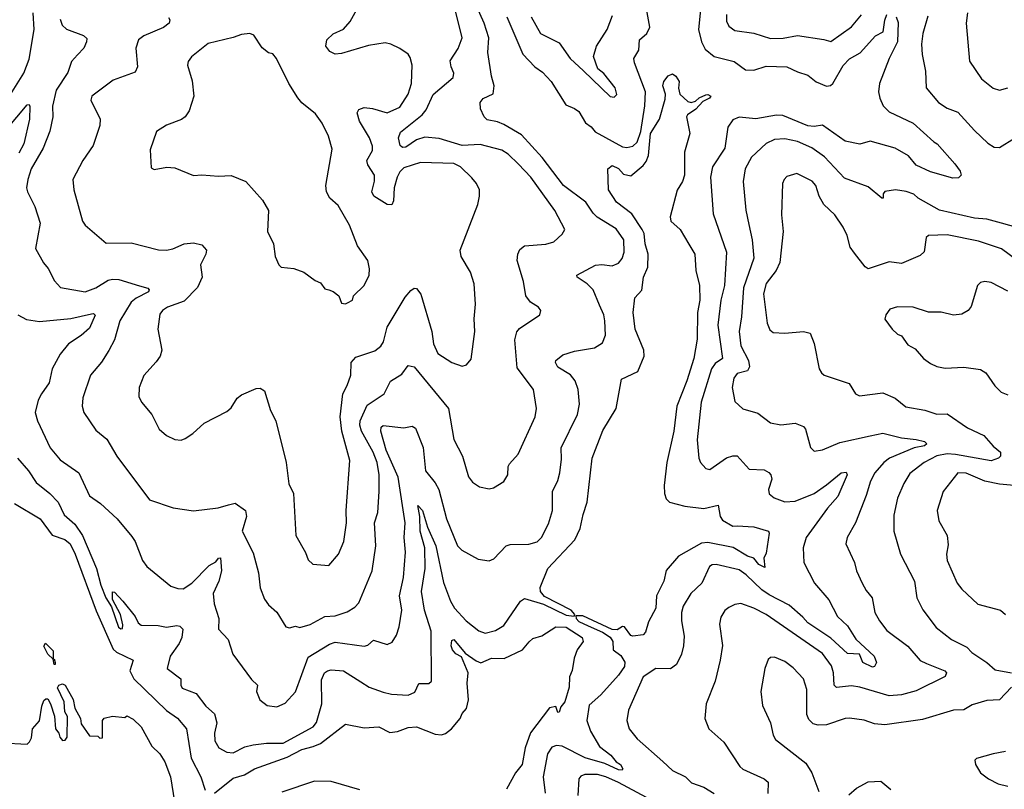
# Model space of a CAD drawing. Extents: x 1443846 to 1577407, y 839182 to 927291.
# Tile 205 of 256: x 1500910 to 1505639, y 898645 to 902342. Entities that reach past the tile are written whole.
import ezdxf

# ---------------------------------------------------------------- set-up
doc = ezdxf.new("R2010")
doc.units = 0

msp = doc.modelspace()

# ---------------------------------------------------------------- linework, layer by layer
at = {"layer": '0CON20XD'}
for points in [[(1500865, 901982.9), (1500929.6, 902085), (1500955, 902152), (1500979.5, 902295), (1500975.2, 902375.2)], [(1500901.4, 900925), (1500942.7, 900902.7), (1501005, 900891.6), (1501155, 900907.2), (1501255, 900929.7), (1501265, 900930.4), (1501272.6, 900922.6), (1501245, 900860), (1501205.4, 900824.6), (1501144.6, 900785), (1501104.1, 900735.9), (1501066.5, 900665), (1501051.7, 900598.3), (1501015, 900545.6), (1500997.9, 900515), (1500984.6, 900454.6), (1500995.5, 900415), (1501056, 900286), (1501105, 900228.1), (1501193.3, 900165), (1501244.4, 900055), (1501297.3, 900017.3), (1501378.5, 899945), (1501448.8, 899858.8), (1501464.4, 899835), (1501499.4, 899745), (1501520, 899715), (1501635, 899620.6), (1501669.5, 899609.5), (1501695, 899608.7), (1501735.9, 899635), (1501819.8, 899720.2), (1501851.4, 899738.6), (1501865, 899756.2), (1501875, 899756.7), (1501878.9, 899695), (1501866, 899645), (1501839.4, 899585), (1501843.5, 899536.5), (1501865.6, 899465), (1501864.4, 899415), (1501910.4, 899365), (1501934, 899294), (1502023.1, 899173.1), (1502052, 899145), (1502046.9, 899115), (1502062.5, 899075), (1502098, 899048), (1502145, 899041.2), (1502185, 899058.8), (1502235, 899112.9), (1502295, 899279.1), (1502398.3, 899341.7), (1502425, 899351.6), (1502565, 899332.9), (1502582.1, 899337.9), (1502608.9, 899361.1), (1502675, 899340.5), (1502698, 899352), (1502719.4, 899385), (1502732.5, 899425), (1502745.4, 899505), (1502734.1, 899575), (1502753.3, 899663.3), (1502762.3, 899785), (1502756.7, 899855), (1502760.5, 899925), (1502726.8, 900145), (1502669.6, 900275), (1502643.8, 900365), (1502645.8, 900384.2), (1502655, 900392), (1502755, 900382.2), (1502795, 900390), (1502810.8, 900380.7), (1502847.2, 900287.2), (1502858.9, 900175), (1502905, 900117.1), (1502922.1, 900085), (1502959.2, 899945), (1503013.1, 899815), (1503033.7, 899793.7), (1503111.3, 899751.3), (1503165, 899742), (1503187, 899753), (1503246.7, 899815), (1503265, 899820.6), (1503355, 899823.3), (1503395, 899834.4), (1503416.7, 899855), (1503449.6, 899920.4), (1503468.9, 899985), (1503469.1, 900075), (1503495, 900128.8), (1503503.6, 900165), (1503511.7, 900231.7), (1503510.5, 900285), (1503588.6, 900445), (1503598.1, 900495), (1503592.7, 900565), (1503577.3, 900607.3), (1503555, 900636.4), (1503495, 900672.9), (1503482.9, 900695), (1503484.2, 900705), (1503518.6, 900731.4), (1503575, 900749.5), (1503670, 900765), (1503709.4, 900790.6), (1503722.8, 900827.2), (1503720.4, 900895), (1503714.6, 900925), (1503695, 900971.4), (1503663.8, 901045), (1503635, 901073.8), (1503588, 901105), (1503586.2, 901115), (1503675, 901162.7), (1503705, 901166.9), (1503755, 901159.5), (1503785, 901171.9), (1503803.3, 901195), (1503813.6, 901225), (1503811.8, 901285), (1503775, 901336.7), (1503683.5, 901393.5), (1503663.3, 901413.3), (1503629.5, 901465), (1503521.6, 901545), (1503419.6, 901679.6), (1503319.6, 901789.6), (1503235, 901839.2), (1503205, 901851.8), (1503155, 901861.5), (1503141.1, 901875), (1503123.1, 901913.1), (1503120.6, 901945), (1503135, 901964), (1503183.7, 901986.3), (1503188.2, 902025), (1503175, 902070.8), (1503158.7, 902185), (1503162.2, 902255), (1503140.8, 902325), (1503106, 902404)], [(1501103.6, 902345), (1501113.8, 902315), (1501135, 902296.2), (1501215.6, 902265.6), (1501231.7, 902251.7), (1501231.2, 902235), (1501218.6, 902205), (1501187.3, 902172.7), (1501158.9, 902141.1), (1501140.9, 902089.1), (1501085, 902002.9), (1501067.3, 901927.3), (1501068.2, 901875), (1501054.1, 901805.9), (1501022.4, 901725), (1500965.4, 901625), (1500948.9, 901575), (1500943.1, 901535), (1500947.3, 901515), (1500981.9, 901445), (1501007.8, 901365), (1500985, 901242.5), (1501023.7, 901173.7), (1501046.9, 901146.9), (1501077.6, 901087.6), (1501105.6, 901055.6), (1501225, 901034.6), (1501275, 901054.7), (1501335, 901090.8), (1501355.4, 901095.4), (1501386.3, 901093.7), (1501485, 901063.9), (1501525, 901052.5), (1501531.2, 901045), (1501529.2, 901035), (1501468.5, 901005), (1501445.3, 900985), (1501391.5, 900895), (1501365.6, 900805), (1501337.3, 900752.7), (1501302.6, 900697.4), (1501250.6, 900635), (1501213.3, 900525), (1501210.6, 900485), (1501217.1, 900455), (1501275, 900370.8), (1501327.6, 900327.6), (1501376.9, 900245), (1501532.5, 900035), (1501647.1, 899997.1), (1501745, 899982.3), (1501863.4, 899996.6), (1501912, 900012), (1501945, 900020), (1501994.5, 899984.5), (1501999.6, 899955), (1501978.1, 899885), (1502031.7, 899781.7), (1502056.2, 899685), (1502065, 899613.3), (1502085, 899558.8), (1502105, 899532), (1502145.5, 899495.5), (1502188.8, 899425), (1502205, 899420), (1502235, 899428.6), (1502255, 899422.9), (1502305, 899436.9), (1502375, 899474.5), (1502425, 899479), (1502482.5, 899497.5), (1502519.8, 899520.2), (1502538.5, 899541.5), (1502602.7, 899695), (1502620.4, 899815), (1502614.5, 899925), (1502630.4, 899975), (1502636.2, 900076.2), (1502636.5, 900155), (1502626.2, 900215), (1502607.5, 900265), (1502550.9, 900365), (1502543.7, 900393.7), (1502545.7, 900415), (1502579.3, 900490.7), (1502660, 900545), (1502691.4, 900605), (1502745, 900640), (1502775, 900681.4), (1502805, 900674.3), (1502968.5, 900475), (1502994.5, 900325), (1503036.2, 900246.2), (1503065, 900146.7), (1503085, 900121.2), (1503118.3, 900098.3), (1503165, 900088.8), (1503185, 900094), (1503235, 900123.8), (1503254.1, 900155.9), (1503255.6, 900195), (1503261.7, 900208.3), (1503304, 900255), (1503385.7, 900435), (1503392.5, 900475), (1503376.9, 900565), (1503299.8, 900669.8), (1503287.9, 900805), (1503298, 900842), (1503310.6, 900859.4), (1503407.5, 900925), (1503413.3, 900945), (1503401.7, 900961.7), (1503363.8, 900985), (1503340.8, 901015), (1503329.4, 901085), (1503298.9, 901185), (1503301.5, 901215), (1503311.1, 901238.9), (1503335, 901255.4), (1503436.1, 901263.9), (1503475, 901274.2), (1503515, 901311.2), (1503527.5, 901335), (1503480, 901425), (1503365, 901585.6), (1503305, 901648.2), (1503255.8, 901695.8), (1503225, 901714.6), (1503121.9, 901741.9), (1503035, 901738.2), (1502925, 901771.4), (1502855, 901778.1), (1502815, 901765.2), (1502765, 901729.5), (1502748, 901728), (1502737.5, 901737.5), (1502729.7, 901775), (1502738.6, 901801.4), (1502843.4, 901885), (1502861.7, 901908.3), (1502895, 901983.5), (1502992.2, 902065), (1502995.6, 902085), (1502981.5, 902115), (1502977.5, 902145), (1503016.3, 902203.7), (1503034.6, 902255), (1503002.9, 902385)], [(1501625, 902353.3), (1501631.7, 902341.7), (1501627.5, 902325), (1501600.8, 902305), (1501505.9, 902264.1), (1501481.1, 902245), (1501467.8, 902205), (1501475.6, 902115), (1501465, 902089.2), (1501358.9, 902051.1), (1501255.8, 901975), (1501251.4, 901955), (1501295.6, 901865), (1501295.4, 901834.6), (1501263, 901737), (1501213.8, 901666.2), (1501165.7, 901575), (1501169.4, 901525), (1501210.8, 901375), (1501224, 901355), (1501325, 901268.8), (1501445, 901270), (1501576.8, 901236.8), (1501615, 901235.6), (1501645, 901241.5), (1501700, 901265), (1501745, 901270), (1501785, 901260), (1501807.5, 901235), (1501804.2, 901215), (1501778, 901165), (1501785.7, 901105), (1501764.3, 901055.7), (1501699.5, 900990.5), (1501619.3, 900960.7), (1501595.6, 900945), (1501582.7, 900927.3), (1501573.6, 900855), (1501593.1, 900755), (1501585, 900726), (1501565, 900699.2), (1501506.6, 900633.4), (1501484.4, 900575), (1501482.1, 900532.1), (1501494.5, 900504.5), (1501543.8, 900445), (1501580, 900375), (1501615, 900344), (1501655, 900325.8), (1501685, 900322.5), (1501705, 900330.8), (1501741.2, 900355), (1501795.5, 900404.5), (1501905, 900460), (1501925, 900478), (1501955, 900524), (1501975, 900540), (1502045, 900570.8), (1502065, 900572), (1502085, 900558.8), (1502114.4, 900465), (1502140.8, 900415), (1502189.4, 900215), (1502203.2, 900113.2), (1502225.6, 900065.6), (1502235.8, 899865), (1502282.2, 899782.2), (1502295, 899746.7), (1502317.3, 899727.3), (1502395, 899720), (1502441.4, 899775), (1502467.3, 899835), (1502479.3, 899925), (1502477.1, 899985), (1502495.4, 900224.6), (1502456.9, 900365), (1502448.3, 900435), (1502461.8, 900545), (1502483.1, 900585), (1502500, 900635), (1502502.5, 900695), (1502525, 900721.5), (1502615, 900750.8), (1502645, 900774.4), (1502657.7, 900795), (1502674.6, 900865), (1502761.2, 901008.8), (1502788.3, 901041.7), (1502805, 901052.9), (1502815, 901051.4), (1502835.8, 901024.2), (1502888.9, 900845), (1502897.8, 900785), (1502918, 900738), (1502985, 900695.6), (1503035, 900678), (1503056.4, 900683.6), (1503078.6, 900711.4), (1503096.5, 900845), (1503092.5, 900905), (1503099.5, 900975), (1503093, 901073), (1503075, 901130), (1503030, 901205), (1503025.8, 901235), (1503110, 901455), (1503118.8, 901495), (1503118, 901525), (1503104.2, 901555), (1503081.7, 901581.7), (1503027.1, 901635), (1502995, 901650.9), (1502835, 901655.3), (1502755, 901630.8), (1502735, 901611.2), (1502723, 901585), (1502709, 901535), (1502705, 901472.5), (1502697.2, 901452.8), (1502675, 901454.4), (1502610.6, 901495), (1502601.2, 901515), (1502614.1, 901565.9), (1502614.1, 901595), (1502582.3, 901645), (1502576.9, 901665), (1502605, 901713.8), (1502604.5, 901735), (1502589.6, 901775), (1502542.2, 901855), (1502531.1, 901895), (1502538.8, 901911.2), (1502565, 901920.4), (1502605, 901915.3), (1502675, 901894.7), (1502735, 901921.8), (1502775, 901984.3), (1502791.2, 902035), (1502794.4, 902124.4), (1502785, 902160), (1502775, 902176.2), (1502735, 902203.8), (1502692.5, 902225), (1502665, 902231.4), (1502585, 902217.7), (1502455, 902179.4), (1502425, 902176.2), (1502399.2, 902189.2), (1502380, 902215), (1502384.5, 902245.5), (1502415, 902274.4), (1502465, 902296), (1502496.7, 902333.3), (1502537.5, 902405)], [(1503250, 902355), (1503326.7, 902176.7), (1503384.6, 902115), (1503420.1, 902090.1), (1503462.9, 902045), (1503532.6, 901932.6), (1503575, 901915.7), (1503595, 901900.5), (1503627.3, 901847.3), (1503655, 901827.8), (1503674, 901804), (1503805, 901730.7), (1503825, 901727.5), (1503855, 901734.5), (1503875, 901754.3), (1503892.9, 901805), (1503912.4, 901927.6), (1503916.1, 901995), (1503862.2, 902135), (1503859.4, 902155), (1503883.6, 902195), (1503886.3, 902245), (1503922.4, 902275), (1503936.9, 902306.9), (1503920.9, 902395)], [(1503366.5, 902355), (1503411.4, 902275), (1503501.1, 902231.1), (1503554.2, 902155), (1503617, 902097), (1503745, 901973.3), (1503765, 901970), (1503777.1, 901982.9), (1503769.2, 902015), (1503715, 902083.3), (1503685.8, 902105.8), (1503665.6, 902165), (1503679.4, 902215), (1503730.6, 902295), (1503757.2, 902362.8)], [(1504181.2, 902405), (1504170.3, 902295), (1504184.4, 902235), (1504201.2, 902201.2), (1504245, 902164.7), (1504341.3, 902141.3), (1504395, 902101.1), (1504435, 902099.1), (1504495, 902118.7), (1504595, 902116.4), (1504645, 902091.2), (1504695.2, 902075.2), (1504735, 902044), (1504785, 902023.1), (1504804.6, 902025.4), (1504815.6, 902035), (1504865, 902122), (1504895, 902154.3), (1504947.2, 902182.8), (1505019.4, 902265), (1505057, 902283), (1505065, 902340), (1505075, 902367.5)], [(1504305, 902367.5), (1504303.8, 902335), (1504315, 902310.8), (1504345, 902290.6), (1504435, 902277.3), (1504515, 902251.5), (1504575.9, 902254.1), (1504645, 902266.7), (1504772.6, 902247.4), (1504805, 902237.1), (1504905, 902307.3), (1504953.4, 902365)], [(1505461.9, 902375), (1505455.6, 902325), (1505472.3, 902142.3), (1505528.5, 902058.5), (1505585, 902012.5), (1505615, 902004.3), (1505655, 902014.2)], [(1505120, 902355), (1505129.2, 902329.2), (1505125.4, 902235), (1505085.4, 902155), (1505038.8, 902035), (1505033.8, 901995), (1505040.4, 901965), (1505057.6, 901927.6), (1505085, 901899.1), (1505201.2, 901845), (1505300, 901755), (1505316.4, 901746.4), (1505400.3, 901650.3), (1505426, 901615), (1505432, 901595), (1505418.3, 901581.7), (1505391.2, 901581.2), (1505285, 901611.2), (1505215, 901643.9), (1505178.5, 901688.5), (1505115, 901725.2), (1504995, 901758.2), (1504945, 901744.5), (1504875, 901758.4), (1504765, 901835.3), (1504725, 901829.2), (1504695, 901831.9), (1504575, 901882.2), (1504545, 901882.9), (1504445, 901865.7), (1504365, 901873.1), (1504335, 901861.5), (1504310.5, 901825), (1504296.4, 901725), (1504237.3, 901635), (1504227.1, 901585), (1504239.8, 901409.8), (1504304.6, 901225), (1504294.7, 901064.7), (1504277.9, 900995), (1504262.6, 900875), (1504284.7, 900715.3), (1504249.8, 900690.2), (1504232.4, 900665), (1504182.5, 900505), (1504163.6, 900323.6), (1504172.2, 900235), (1504180, 900215), (1504205, 900185.7), (1504225, 900181.9), (1504305, 900236.9), (1504335, 900247.8), (1504355, 900247.1), (1504413.6, 900183.6), (1504485, 900179.2), (1504507.7, 900167.7), (1504518.1, 900155), (1504522.2, 900135), (1504505.7, 900085), (1504509.2, 900065), (1504533.8, 900045), (1504585, 900025.5), (1504635, 900030), (1504725, 900065.4), (1504785, 900107.5), (1504855, 900164.6), (1504878.5, 900168.5), (1504884.5, 900155), (1504838.4, 900051.6), (1504788.9, 899995), (1504686.5, 899855), (1504673.3, 899805), (1504676.5, 899735), (1504727.3, 899635), (1504795.6, 899555.6), (1504837.1, 899475), (1504885, 899430.9), (1504925, 899365.6), (1505013.5, 899285), (1505024.5, 899255), (1505015.7, 899235), (1505005, 899232.1), (1504958.5, 899255), (1504943.3, 899295), (1504885, 899297.4), (1504805, 899371.5), (1504695.8, 899445), (1504671.4, 899471.4), (1504605, 899529.8), (1504509.2, 899579.2), (1504474, 899604), (1504399.1, 899675), (1504365, 899698.8), (1504255, 899725.5), (1504235, 899723.3), (1504223.1, 899715), (1504185.6, 899635), (1504133.7, 899586.3), (1504096.2, 899525), (1504088.5, 899495), (1504088.5, 899455), (1504100.8, 899380.8), (1504098.5, 899335), (1504088.9, 899295), (1504064.6, 899245.4), (1504035, 899224.4), (1503965, 899225.7), (1503905, 899185.8), (1503833, 899025), (1503825.3, 898975), (1503836.2, 898936.2), (1503875, 898887.5), (1503999.3, 898779.3), (1504045, 898735.5), (1504107.5, 898705), (1504136.1, 898676.1), (1504195.7, 898655.7), (1504245.6, 898625)], [(1505270.6, 902359.4), (1505246.9, 902275), (1505241.5, 902225), (1505244.6, 902174.6), (1505260.9, 902095), (1505263.3, 902015), (1505323.3, 901945), (1505365, 901917.1), (1505415, 901898.5), (1505495, 901810), (1505559.5, 901749.5), (1505590.5, 901730.5), (1505615, 901727.8), (1505687.8, 901772.2)], [(1502475, 900977.5), (1502485, 900982.5), (1502507.5, 900995), (1502512.5, 901015), (1502564.2, 901065), (1502587.8, 901115), (1502590, 901145), (1502581.2, 901185), (1502532, 901255), (1502494.5, 901354.5), (1502439.1, 901449.1), (1502398.6, 901485), (1502383.5, 901515), (1502380.5, 901545), (1502410.3, 901720.3), (1502393.2, 901783.2), (1502363.1, 901845), (1502329.8, 901889.8), (1502265, 901942.5), (1502245, 901966), (1502202.9, 902035), (1502143.8, 902155), (1502125, 902177.5), (1502105, 902183.3), (1502075, 902206.2), (1502035, 902268), (1502015, 902275.6), (1501975, 902271.4), (1501935, 902255.8), (1501815, 902227.5), (1501735, 902163.8), (1501718.8, 902141.2), (1501716, 902124), (1501738.8, 902048.8), (1501746.5, 901975), (1501724.2, 901905), (1501705, 901876.2), (1501687.6, 901862.4), (1501615, 901835.8), (1501566.7, 901805), (1501536.4, 901716.4), (1501541.2, 901631.2), (1501555, 901622.5), (1501615.9, 901634.1), (1501655, 901630), (1501745, 901592.9), (1501785, 901597.5), (1501865, 901590.8), (1501925, 901594.2), (1501996.7, 901565), (1502076, 901475), (1502104, 901425), (1502099.2, 901325), (1502128.8, 901265), (1502136.7, 901205), (1502153.9, 901163.9), (1502165, 901152.5), (1502226.1, 901146.1), (1502275, 901130), (1502329.3, 901089.3), (1502355, 901077.5), (1502375, 901050), (1502395, 901043.8), (1502415, 901036.7), (1502442.5, 901015), (1502455, 900980), (1502475, 900977.5)], [(1500900, 900235), (1500951.5, 900175), (1500989.1, 900119.1), (1501055, 900065.3), (1501093.9, 900025), (1501123, 899963), (1501175, 899918.8), (1501211.9, 899865), (1501278.9, 899705), (1501299.6, 899625), (1501324, 899565), (1501351, 899521), (1501385, 899424.3), (1501395, 899415.3), (1501402.9, 899417.1), (1501404.7, 899435), (1501394, 899485), (1501355, 899556.7), (1501355, 899593.3), (1501365, 899592), (1501405, 899549.2), (1501464.2, 899475), (1501478.6, 899445), (1501493.7, 899433.7), (1501575, 899432.5), (1501615, 899423.5), (1501665, 899432.5), (1501678.9, 899428.9), (1501694, 899415), (1501688.5, 899375), (1501675.4, 899345), (1501632.9, 899285), (1501618.1, 899225), (1501683.1, 899175), (1501683.1, 899145), (1501690.9, 899130.9), (1501758.1, 899105), (1501804.4, 899045), (1501845, 899007.1), (1501857.3, 898965), (1501845.5, 898915), (1501847.8, 898877.8), (1501865.8, 898845), (1501905, 898823.3), (1501935, 898820.5), (1501991.3, 898848.7), (1502031.8, 898858.2), (1502095, 898866.6), (1502175, 898867), (1502319.4, 898945), (1502334.6, 898965.4), (1502361.1, 899055), (1502358.9, 899171.1), (1502374.5, 899205), (1502388, 899215), (1502405, 899219.1), (1502465, 899214.4), (1502548.3, 899161.7), (1502588, 899135), (1502655, 899111.5), (1502695, 899102.2), (1502775, 899098.1), (1502808, 899112), (1502826.5, 899153.5), (1502875, 899153.9), (1502888.1, 899165), (1502885.8, 899405), (1502854, 899505), (1502839.8, 899595), (1502856.5, 899705), (1502855.2, 899805), (1502832.8, 899885), (1502831.9, 899955), (1502822.3, 900007.7), (1502845.2, 899985), (1502868.4, 899905), (1502908.1, 899815), (1502945, 899638), (1502979, 899549), (1502998.2, 899515), (1503054.3, 899455), (1503115, 899406.9), (1503145, 899395.6), (1503195, 899408.1), (1503235, 899432.1), (1503315, 899548.2), (1503335, 899561.1), (1503425.2, 899535.2), (1503535, 899481.3), (1503573, 899477), (1503576.4, 899485), (1503559.2, 899505), (1503430.5, 899570.5), (1503411.2, 899595), (1503410, 899615), (1503446.9, 899705), (1503576.3, 899843.7), (1503601.9, 899898.1), (1503615.4, 899965), (1503635.4, 900025), (1503660, 900235), (1503710.7, 900369.3), (1503774.3, 900475), (1503800.8, 900615), (1503878, 900652), (1503908.9, 900725), (1503906.7, 900755), (1503866.2, 900855), (1503856.8, 900935), (1503864.6, 901005.4), (1503897.5, 901042.5), (1503906.6, 901105), (1503927, 901153), (1503928.9, 901215), (1503913.4, 901265), (1503909.4, 901315), (1503899.6, 901335), (1503849.9, 901409.9), (1503775.6, 901465), (1503737.8, 901525), (1503734.7, 901625), (1503755, 901641.8), (1503785, 901626.7), (1503809.5, 901599.5), (1503845, 901591.9), (1503905, 901640.9), (1503919.2, 901660.8), (1503930.1, 901689.9), (1503939.5, 901795), (1503982.2, 901865), (1504009.2, 901960.8), (1504011.1, 901985), (1503998.8, 902025), (1504003.3, 902045), (1504025, 902072.5), (1504045, 902082.5), (1504060.5, 902070.5), (1504077.5, 902045), (1504073.3, 902013.3), (1504080, 901985), (1504118.8, 901948.8), (1504135, 901944.4), (1504155, 901950), (1504173.4, 901966.6), (1504205, 901980.8), (1504215, 901982.5), (1504228.8, 901975), (1504223.3, 901965), (1504190.9, 901949.1), (1504157.5, 901912.5), (1504116.7, 901885), (1504112, 901875), (1504128, 901795), (1504102.1, 901705), (1504102.4, 901595), (1504093.6, 901565), (1504067.6, 901522.4), (1504033.8, 901395), (1504036.9, 901375), (1504081.9, 901335), (1504123.2, 901263.2), (1504152.7, 901215), (1504157, 901137), (1504175.3, 901065), (1504175.8, 900995), (1504164.7, 900935), (1504162.8, 900807.2), (1504146.9, 900715), (1504113.4, 900606.6), (1504065.3, 900485), (1504051.4, 900365), (1504017.7, 900215), (1504004.7, 900104.7), (1504006.6, 900066.6), (1504015, 900040.8), (1504030.8, 900025), (1504105, 900005.4), (1504195, 899994.5), (1504265, 900010), (1504274.6, 899955), (1504285, 899937.5), (1504335, 899909.2), (1504355, 899910.4), (1504435, 899905.3), (1504506.7, 899885), (1504510, 899875), (1504495, 899780), (1504483.3, 899755), (1504488.6, 899711.4), (1504460, 899725), (1504435.6, 899755.6), (1504405, 899764.7), (1504336.9, 899806.9), (1504215, 899830.6), (1504185, 899827.6), (1504074.5, 899765), (1504014.2, 899695.8), (1504003.3, 899645), (1503968.9, 899575), (1503965.3, 899514.7), (1503930.6, 899449.4), (1503915, 899400), (1503903.6, 899386.4), (1503855, 899380), (1503845, 899383.3), (1503815, 899425.7), (1503805, 899426.7), (1503778.7, 899411.3), (1503755, 899412.9), (1503615, 899477.9), (1503581.5, 899478.5), (1503582.4, 899465), (1503595, 899451.7), (1503640.4, 899430.4), (1503709.5, 899399.5), (1503745.2, 899375.2), (1503758.8, 899355), (1503760.8, 899315), (1503797.7, 899287.7), (1503816.1, 899256.1), (1503814.3, 899235), (1503785, 899193.5), (1503701.3, 899098.7), (1503645, 899050), (1503632.9, 898975), (1503651.2, 898925), (1503695, 898851.4), (1503749.4, 898809.4), (1503775, 898777.1), (1503795, 898763.5), (1503807.1, 898742.9), (1503802.9, 898737.1), (1503785, 898738.2), (1503719.5, 898769.5), (1503625, 898796), (1503515, 898852.7), (1503487.5, 898855), (1503465, 898847.3), (1503445, 898816.2), (1503424, 898705), (1503433.9, 898626.1)], [(1500845.7, 901814.3), (1500945, 901933.1), (1500955, 901934), (1500958.8, 901925), (1500956.4, 901865), (1500929.2, 901745), (1500905, 901701.3)], [(1505705, 901341.8), (1505625, 901364.3), (1505555, 901384.3), (1505495, 901389.3), (1505327.2, 901427.2), (1505224.4, 901484.4), (1505204.7, 901504.7), (1505167.1, 901517.1), (1505115.4, 901524.6), (1505065, 901516), (1505057.5, 901505), (1505057.5, 901485), (1505050, 901485), (1504985, 901539.4), (1504870.4, 901580.4), (1504775, 901682.5), (1504715, 901726.1), (1504645, 901757.5), (1504585, 901769.4), (1504535, 901766.2), (1504495, 901747.3), (1504425, 901681.8), (1504394.6, 901625), (1504383.8, 901565), (1504397.8, 901427.8), (1504411.5, 901358.5), (1504428.1, 901285), (1504436, 901196), (1504385.6, 901054.4), (1504376.5, 900915), (1504365.3, 900845), (1504372.5, 900775), (1504409.5, 900705), (1504415.3, 900675), (1504405.2, 900654.8), (1504355, 900641.8), (1504339.9, 900620.1), (1504330.9, 900575), (1504345, 900508.8), (1504383, 900473), (1504455, 900451.4), (1504515.6, 900405.6), (1504565, 900395.6), (1504635, 900404.4), (1504675, 900388.1), (1504684.6, 900374.6), (1504707.4, 900287.4), (1504725, 900270), (1504765, 900275.5), (1504849.5, 900310.5), (1504995, 900342.3), (1505055, 900355.5), (1505145, 900332.7), (1505215, 900326.2), (1505255, 900316.5), (1505266.4, 900305), (1505255.7, 900295), (1505205, 900286.2), (1505087.1, 900235), (1505060.7, 900215), (1505017.1, 900165), (1504995.4, 900125), (1504975, 900056.2), (1504923.5, 899925), (1504884.4, 899855), (1504876.9, 899825), (1504919.4, 899735), (1504929.4, 899695), (1504955.6, 899635), (1504975, 899600), (1505004.4, 899565), (1505017.5, 899495), (1505038.5, 899455), (1505075, 899408.1), (1505175, 899332.7), (1505235, 899263.8), (1505265, 899249.3), (1505353.5, 899215), (1505360.4, 899205), (1505355, 899186.7), (1505215, 899118.7), (1505145, 899098.3), (1505085, 899094.8), (1504945, 899135.7), (1504905, 899141.9), (1504833.4, 899133.4), (1504821.1, 899145), (1504818.4, 899205), (1504808.3, 899238.3), (1504765, 899296.7), (1504495.5, 899485), (1504435, 899515.9), (1504372.8, 899537.2), (1504345, 899533.6), (1504315, 899518.2), (1504296.7, 899503.3), (1504278, 899472), (1504271.3, 899438.7), (1504284.5, 899335.5), (1504274.6, 899265.4), (1504249.5, 899165), (1504206.7, 899055), (1504200.8, 898985), (1504218.8, 898935), (1504291.3, 898871.3), (1504368.6, 898755), (1504382.4, 898742.4), (1504485.6, 898695.6), (1504505, 898680), (1504502.3, 898625)], [(1505705, 901182.7), (1505625, 901240.8), (1505515, 901278.2), (1505365, 901308.2), (1505274.5, 901305.5), (1505263.8, 901295), (1505253.6, 901226.4), (1505235, 901210), (1505145, 901171.4), (1505085, 901178.6), (1504985.5, 901144.5), (1504970, 901155), (1504919.8, 901219.8), (1504898.8, 901248.8), (1504884.4, 901305), (1504865.5, 901345), (1504824.4, 901405), (1504772.2, 901455), (1504749.6, 901495), (1504733.8, 901545), (1504716.5, 901566.5), (1504643, 901603), (1504595, 901588.1), (1504581.4, 901575), (1504573.1, 901555), (1504568.2, 901405), (1504576.5, 901325), (1504560, 901175), (1504543.1, 901136.9), (1504495.6, 901074.4), (1504481.8, 901025), (1504500.4, 900885), (1504512.1, 900852.1), (1504528.9, 900838.9), (1504585, 900836.2), (1504675, 900844.4), (1504706.2, 900836.2), (1504726.1, 900786.1), (1504750, 900665), (1504760, 900645), (1504774.3, 900634.3), (1504893.3, 900595), (1504924, 900545), (1504942.5, 900535), (1505055, 900548.9), (1505114.6, 900524.6), (1505165, 900481.9), (1505257.1, 900467.1), (1505315, 900447.1), (1505365, 900449.5), (1505462.1, 900382.1), (1505540, 900345), (1505585, 900294.2), (1505620, 900265), (1505620, 900245), (1505611.4, 900235), (1505575, 900223.3), (1505405, 900253.8), (1505364, 900256), (1505315, 900246.4), (1505254.5, 900215), (1505185, 900161.4), (1505156, 900114), (1505126, 900044), (1505108.2, 899961.8), (1505108.5, 899885), (1505140, 899775), (1505207.8, 899645), (1505219.2, 899565), (1505246.7, 899506.7), (1505312, 899422), (1505384.7, 899364.7), (1505458.3, 899328.3), (1505483, 899303), (1505554.3, 899255), (1505595, 899219.5), (1505673.8, 899205)], [(1505655, 901037.7), (1505575, 901078.9), (1505545, 901084.4), (1505525, 901079.2), (1505509.2, 901065), (1505480, 900965), (1505464.5, 900945.5), (1505435, 900927.5), (1505395, 900923.5), (1505335, 900936.9), (1505275, 900937.5), (1505201.1, 900961.1), (1505125, 900963.1), (1505089.1, 900950.9), (1505070, 900925), (1505064.1, 900904.1), (1505100, 900855), (1505125, 900832), (1505145, 900824), (1505175, 900780), (1505210.3, 900760.3), (1505250, 900715), (1505285, 900690.8), (1505315, 900676.9), (1505355, 900668.1), (1505445, 900672.5), (1505525, 900661.8), (1505550, 900645), (1505592.6, 900582.6), (1505623.3, 900553.3), (1505655, 900540.8)], [(1505755, 900097.8), (1505615, 900110.4), (1505545, 900125.4), (1505455, 900163.1), (1505415, 900165.8), (1505344.4, 900075), (1505315.7, 899985), (1505324.3, 899935), (1505364.4, 899865), (1505369.4, 899819.4), (1505361.4, 899775), (1505364.4, 899745), (1505411.9, 899635), (1505435, 899605.8), (1505512, 899535), (1505620, 899505), (1505644.3, 899485)], [(1500885, 900018.5), (1501007.8, 899945), (1501065.6, 899865.6), (1501126.9, 899845), (1501152.2, 899825), (1501176.1, 899775), (1501277.1, 899502.9), (1501358.5, 899318.5), (1501375, 899303.8), (1501454.3, 899265), (1501438.8, 899215), (1501458.1, 899175), (1501615, 899023.6), (1501667.6, 898987.6), (1501710.4, 898935), (1501733.7, 898795), (1501780.4, 898705), (1501800.9, 898640.9)], [(1501845, 898627.3), (1501935, 898699), (1501990, 898715), (1502037.2, 898742.8), (1502195, 898799), (1502265, 898837.1), (1502318.8, 898851.2), (1502355, 898864.4), (1502475, 898958.2), (1502565, 898940.7), (1502634.7, 898944.7), (1502688.3, 898918.3), (1502725, 898922.8), (1502775, 898942.5), (1502815, 898945.3), (1502905, 898910.7), (1502935, 898907.1), (1502955, 898913.5), (1502984.1, 898935.9), (1503025.6, 898985), (1503035, 899008.8), (1503055, 899034), (1503065.9, 899075), (1503058.5, 899155), (1503063.1, 899205), (1503031.1, 899281.1), (1503005, 899296.6), (1502988.8, 899315), (1502982.5, 899335), (1502985, 899360), (1502995, 899364.2), (1503048.9, 899298.9), (1503101.9, 899261.9), (1503125, 899252.7), (1503175, 899274.8), (1503236.4, 899273.6), (1503324.2, 899315.8), (1503357, 899353), (1503375, 899369.5), (1503418.1, 899381.9), (1503485, 899425.5), (1503535, 899423.8), (1503611.1, 899375), (1503615.6, 899355), (1503587.5, 899315), (1503572.7, 899275), (1503563.7, 899216.3), (1503551.1, 899185), (1503549.1, 899135), (1503528.5, 899065), (1503509.4, 899040.6), (1503500, 899015), (1503494.3, 899014.3), (1503485, 899042.5), (1503455, 899036.2), (1503363, 898917), (1503338.2, 898845), (1503323.3, 898765), (1503290.4, 898725), (1503247.6, 898645)], [(1501075, 899244.6), (1501070, 899270), (1501044.4, 899294.4), (1501025, 899332), (1501033.4, 899346.6), (1501069.9, 899309.9), (1501070, 899270), (1501075, 899272.5), (1501079.4, 899255), (1501080, 899245), (1501075, 899244.6)], [(1505673.1, 899135), (1505615, 899074.4), (1505555, 899071.2), (1505485, 899050.4), (1505445, 899026.4), (1505394.6, 899025.4), (1505245, 898980.9), (1505065.4, 898954.6), (1505015, 898960), (1504965, 898977.8), (1504895, 898986.7), (1504875, 898985.5), (1504785, 898954.6), (1504745, 898952.7), (1504720, 898960), (1504700.2, 898980.2), (1504690.3, 899005), (1504690.9, 899125), (1504674.4, 899175), (1504625, 899228.5), (1504585, 899259.5), (1504535, 899279.5), (1504515, 899278.1), (1504505, 899268.8), (1504488.9, 899225), (1504468.9, 899115), (1504477.6, 899047.6), (1504515.7, 898965), (1504528.6, 898905), (1504539.2, 898885), (1504685, 898771.2), (1504714.2, 898725), (1504747.1, 898635)], [(1500825, 898868.8), (1500945, 898862.5), (1500957.5, 898872.5), (1500967.3, 898892.7), (1500971.4, 898935), (1501005.7, 898974.3), (1501016.2, 899045), (1501025, 899072.5), (1501035, 899080), (1501045, 899080), (1501057.5, 899055), (1501076.4, 898996.4), (1501082.5, 898935), (1501097.5, 898915), (1501102.5, 898895), (1501115, 898880), (1501128.3, 898881.7), (1501137.5, 898895), (1501140, 898995), (1501126.7, 899016.7), (1501124, 899065), (1501091.8, 899131.8), (1501097.3, 899145), (1501115, 899152.4), (1501128, 899145), (1501167.2, 899077.2), (1501174.1, 899034.1), (1501202, 898985), (1501205, 898960), (1501245, 898902.5), (1501285, 898900), (1501295, 898890), (1501308.3, 898891.7), (1501307.5, 898975), (1501315, 898987.5), (1501355, 898996.7), (1501415, 898990), (1501425, 898997.5), (1501455, 898982.5), (1501492.5, 898945), (1501545, 898852.5), (1501583.3, 898815), (1501607.3, 898777.3), (1501634.2, 898705), (1501660, 898545)], [(1505645, 898826.7), (1505585, 898816), (1505505, 898792.5), (1505497.5, 898785), (1505500, 898765), (1505523.8, 898725), (1505563.3, 898695), (1505609.3, 898670.7), (1505655, 898660.8)], [(1502542.9, 898642.9), (1502405, 898682.8), (1502325, 898684.4), (1502168.2, 898631.8)], [(1503965, 898582.4), (1503785, 898677.7), (1503725, 898705.8), (1503685, 898716.9), (1503623.7, 898716.3), (1503605, 898708.1), (1503595.6, 898695), (1503590.9, 898615)], [(1504891.5, 898618.5), (1504928.7, 898651.3), (1504985, 898680.3), (1505045, 898683.6), (1505093.5, 898643.5)]]:
    msp.add_lwpolyline(points, dxfattribs=at)

doc.saveas('drawing.dxf')
